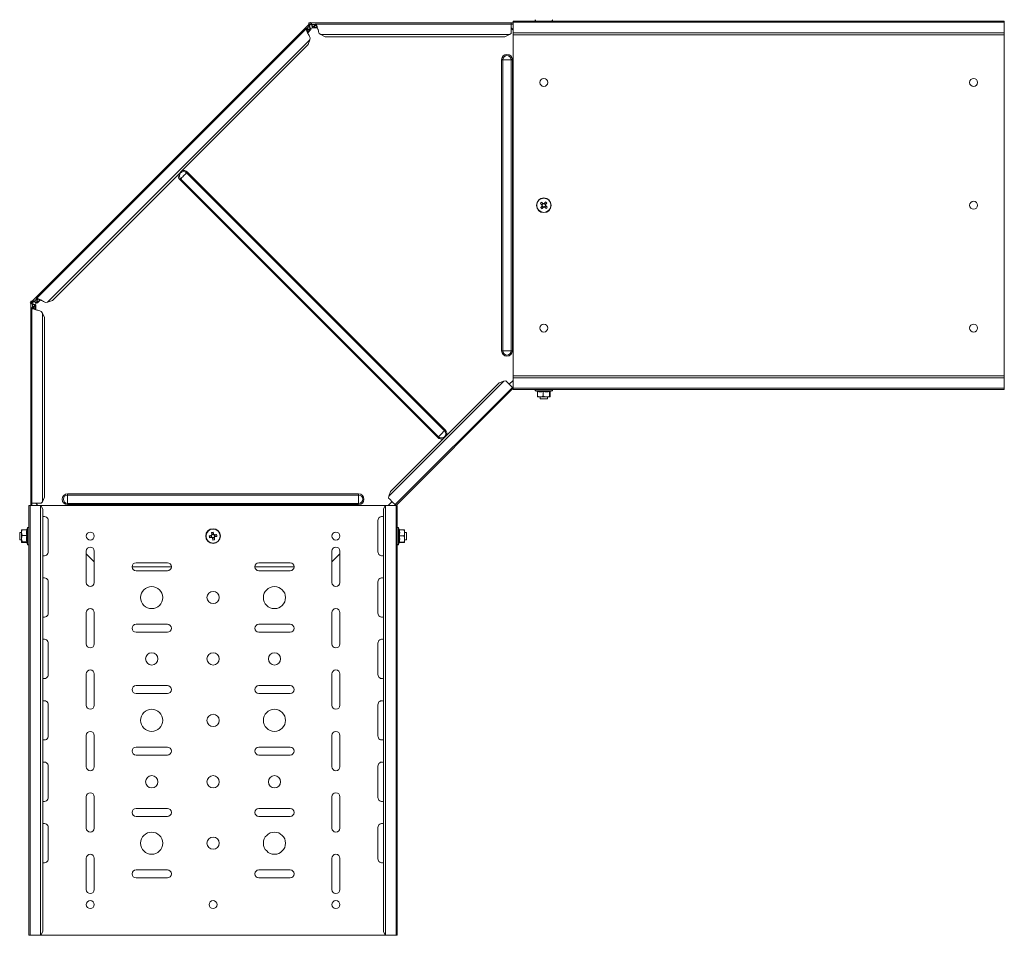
# Model space of a CAD drawing. Header units: millimetres. Extents: x -1726 to 4130, y -1450 to -192.
# Tile 6 of 20: x -433 to 369, y -1434 to -689. Entities that reach past the tile are written whole.
import ezdxf

# ---------------------------------------------------------------- set-up
doc = ezdxf.new("R2010")
doc.units = ezdxf.units.MM

msp = doc.modelspace()

# ---------------------------------------------------------------- linework, layer by layer
at = {"color": 7, "linetype": 'Continuous', "lineweight": 15}
for p, q in [((-198.04, -693.09), (-422.88, -917.93)), ((-199.93, -696.4), (-419.57, -916.04)), ((-199.12, -696.34), (-198.49, -696.96)), ((-199.12, -696.34), (-197.62, -696.63)), ((-198.77, -699.61), (-196.37, -697.22)), ((-198.49, -696.96), (-196.99, -697.26)), ((-198.04, -693.09), (-197.59, -692.64)), ((-198.04, -693.09), (-197.33, -693.8)), ((-197.74, -691.64), (-197.74, -692.64)), ((-196.04, -691.64), (-197.74, -691.64)), ((-196.04, -692.64), (-197.74, -692.64)), ((-197.62, -696.63), (-196.99, -697.26)), ((-197.49, -694.38), (-197.29, -694.58)), ((-197.33, -693.8), (-196.17, -692.64)), ((-196.59, -691.64), (-196.2, -691.25)), ((-196.2, -691.25), (-195.81, -691.64)), ((-196.04, -691.64), (-196.04, -692.64)), ((-33.19, -691.64), (-196.04, -691.64)), ((-195.51, -693.22), (-195.51, -692.94)), ((-194.29, -695.74), (-190.91, -695.74)), ((-193.83, -694.44), (-192.98, -693.17)), ((-193.83, -695.33), (-192.98, -694.06)), ((-193.83, -694.44), (-193.83, -695.33)), ((-192.98, -693.17), (-192.98, -694.06)), ((-33.19, -692.64), (-192.36, -692.64)), ((-33.19, -692.64), (-33.19, -691.64)), ((-33.19, -691.64), (-31.48, -691.64)), ((-33.19, -700.23), (-33.19, -692.64)), ((-33.19, -692.64), (-31.48, -692.64)), ((-33.19, -695.8), (-31.48, -697.51)), ((-31.48, -690.14), (368.52, -690.14)), ((-31.48, -690.14), (-31.48, -691.14)), ((368.52, -691.14), (-31.48, -691.14)), ((-31.48, -691.14), (-31.48, -699.61)), ((368.52, -690.14), (368.52, -691.14)), ((368.52, -691.14), (368.52, -699.61)), ((-198.32, -709.23), (-196.93, -705.38)), ((-196.93, -705.38), (-196.64, -703.84)), ((-189.43, -700.23), (-188.13, -701.11)), ((-188.13, -701.11), (-184.43, -702.86)), ((-38.19, -702.86), (-184.43, -702.86)), ((-38.19, -702.86), (-34.49, -701.11)), ((-34.49, -701.11), (-33.19, -700.23)), ((-31.48, -699.61), (-31.48, -701.36)), ((-31.48, -701.36), (368.52, -701.36)), ((-31.48, -978.93), (-31.48, -701.36)), ((368.52, -699.61), (368.52, -701.36)), ((368.52, -978.93), (368.52, -701.36)), ((-198.32, -709.23), (-406.74, -917.65)), ((-7.29, -838.57), (-8.19, -839.66)), ((-8.06, -840.95), (-6.96, -841.85)), ((-4.91, -839.34), (-6, -838.44)), ((-5.68, -841.72), (-4.78, -840.62)), ((-424.71, -919.77), (-424.33, -919.38)), ((-424.71, -919.77), (-424.33, -920.16)), ((-424.33, -918.23), (-424.33, -919.93)), ((-424.33, -918.23), (-423.33, -918.23)), ((-424.33, -919.93), (-424.33, -1082.77)), ((-424.33, -919.93), (-423.33, -919.93)), ((-423.33, -918.38), (-422.88, -917.93)), ((-423.33, -918.23), (-423.33, -919.93)), ((-423.33, -919.8), (-422.17, -918.64)), ((-423.03, -920.46), (-422.75, -920.46)), ((-422.17, -918.64), (-422.88, -917.93)), ((-421.39, -918.67), (-421.59, -918.48)), ((-420.23, -925.06), (-420.23, -921.68)), ((-419.63, -916.85), (-419.01, -917.48)), ((-419.34, -918.35), (-419.63, -916.85)), ((-419.34, -918.35), (-418.71, -918.98)), ((-418.71, -918.98), (-419.01, -917.48)), ((-418.75, -919.59), (-416.35, -917.2)), ((-414.94, -917.84), (-414.93, -917.85)), ((-412.13, -919.33), (-410.59, -919.04)), ((-410.59, -919.04), (-406.74, -917.65)), ((-423.33, -923.61), (-423.33, -1082.77)), ((-422.8, -922.99), (-421.53, -922.14)), ((-422.8, -922.99), (-421.91, -922.99)), ((-421.91, -922.99), (-420.64, -922.14)), ((-421.53, -922.14), (-420.64, -922.14)), ((-414.85, -927.84), (-415.74, -926.54)), ((-413.11, -931.54), (-414.85, -927.84)), ((-413.11, -931.54), (-413.11, -1077.77)), ((-42.89, -984.69), (-131.28, -1073.08)), ((-39.04, -983.31), (-42.89, -984.69)), ((-37.5, -983.01), (-39.04, -983.31)), ((-32.13, -988.38), (-37.5, -983.01)), ((-31.48, -982.78), (-34.61, -985.9)), ((-31.48, -978.93), (368.52, -978.93)), ((-31.48, -978.93), (-31.48, -980.67)), ((-31.48, -980.67), (-31.48, -989.14)), ((368.52, -978.93), (368.52, -980.67)), ((368.52, -980.67), (368.52, -989.14)), ((-127.59, -1083.84), (-32.13, -988.38)), ((-31.48, -989.14), (-126.83, -1084.48)), ((-31.48, -989.03), (-32.13, -988.38)), ((-31.48, -989.14), (368.52, -989.14)), ((-31.48, -989.14), (-31.48, -990.14)), ((-31.48, -990.14), (368.52, -990.14)), ((-13.21, -991.24), (-11.75, -991.78)), ((-11.71, -991.86), (-11.71, -995.54)), ((-6.98, -991.86), (-6.98, -995.54)), ((-1.75, -991.86), (-1.75, -995.54)), ((-1.25, -991.86), (-1.25, -995.54)), ((-1.22, -991.78), (0.24, -991.24)), ((368.52, -989.14), (368.52, -990.14)), ((-9.35, -996.14), (-11.48, -996.14)), ((-9.48, -996.14), (-9.48, -997.64)), ((-9.48, -997.64), (-3.48, -997.64)), ((-9.35, -996.14), (-4.37, -996.14)), ((-4.37, -996.14), (-1.5, -996.14)), ((-3.48, -997.64), (-3.48, -996.14)), ((-131.28, -1073.08), (-132.66, -1076.93)), ((-415.74, -1082.77), (-414.85, -1081.47)), ((-414.85, -1081.47), (-413.11, -1077.77)), ((-130.07, -1081.36), (-133.19, -1084.48)), ((-132.66, -1076.93), (-132.96, -1078.47)), ((-425.83, -1084.48), (-425.83, -1434.48)), ((-424.83, -1084.48), (-425.83, -1084.48)), ((-424.83, -1084.48), (-424.83, -1434.48)), ((-416.35, -1084.48), (-424.83, -1084.48)), ((-424.33, -1082.77), (-423.33, -1082.77)), ((-424.33, -1084.48), (-424.33, -1082.77)), ((-423.33, -1082.77), (-415.74, -1082.77)), ((-423.33, -1084.48), (-423.33, -1082.77)), ((-418.46, -1084.48), (-420.17, -1082.77)), ((-416.03, -1084.48), (-416.35, -1084.48)), ((-414.61, -1087.48), (-416.03, -1084.48)), ((-416.03, -1084.48), (-135.63, -1084.48)), ((-414.61, -1087.48), (-414.61, -1431.48)), ((-135.63, -1084.48), (-137.04, -1087.48)), ((-137.04, -1087.48), (-137.04, -1431.48)), ((-135.3, -1084.48), (-135.63, -1084.48)), ((-126.83, -1084.48), (-135.3, -1084.48)), ((-126.83, -1434.48), (-126.83, -1084.48)), ((-125.83, -1084.48), (-126.83, -1084.48)), ((-125.83, -1084.48), (-125.83, -1434.48)), ((-410.08, -1122.23), (-410.08, -1096.73)), ((-141.58, -1096.73), (-141.58, -1122.23)), ((-431.83, -1106.48), (-433.33, -1106.48)), ((-433.33, -1106.48), (-433.33, -1112.48)), ((-431.83, -1106.62), (-431.83, -1104.49)), ((-427.54, -1104.26), (-431.23, -1104.26)), ((-426.93, -1102.76), (-427.46, -1104.22)), ((-124.19, -1104.22), (-124.73, -1102.76)), ((-124.11, -1104.36), (-120.43, -1104.36)), ((-120.43, -1104.36), (-119.83, -1104.48)), ((-119.83, -1106.79), (-119.83, -1104.48)), ((-118.33, -1106.48), (-119.83, -1106.48)), ((-118.33, -1112.01), (-118.33, -1106.48)), ((-433.33, -1112.48), (-431.83, -1112.48)), ((-431.83, -1106.62), (-431.83, -1111.6)), ((-431.83, -1111.6), (-431.83, -1114.47)), ((-427.54, -1108.99), (-431.23, -1108.99)), ((-427.54, -1114.22), (-431.23, -1114.22)), ((-277.55, -1109.09), (-277.29, -1110.49)), ((-275.43, -1107.76), (-276.83, -1108.02)), ((-276.22, -1111.21), (-274.82, -1110.95)), ((-274.1, -1109.88), (-274.36, -1108.48)), ((-124.11, -1109.22), (-120.43, -1109.22)), ((-124.11, -1114.35), (-120.43, -1114.35)), ((-119.83, -1106.79), (-119.83, -1111.78)), ((-119.83, -1114.48), (-119.83, -1111.78)), ((-119.83, -1112.48), (-118.33, -1112.48)), ((-118.33, -1112.48), (-118.33, -1112.01)), ((-427.54, -1114.71), (-431.23, -1114.71)), ((-427.46, -1114.75), (-426.93, -1116.21)), ((-379.08, -1121.73), (-379.08, -1147.23)), ((-372.58, -1147.23), (-372.58, -1121.73)), ((-179.08, -1121.73), (-179.08, -1147.23)), ((-172.58, -1147.23), (-172.58, -1121.73)), ((-124.73, -1116.21), (-124.19, -1114.75)), ((-124.11, -1114.61), (-120.43, -1114.61)), ((-372.58, -1130.37), (-379.08, -1123.87)), ((-172.58, -1123.87), (-179.08, -1130.37)), ((-341.83, -1134.48), (-309.83, -1134.48)), ((-313.08, -1131.23), (-338.58, -1131.23)), ((-338.58, -1137.73), (-313.08, -1137.73)), ((-241.83, -1134.48), (-209.83, -1134.48)), ((-213.08, -1131.23), (-238.58, -1131.23)), ((-238.58, -1137.73), (-213.08, -1137.73)), ((-410.08, -1172.23), (-410.08, -1146.73)), ((-141.58, -1146.73), (-141.58, -1172.23)), ((-379.08, -1171.73), (-379.08, -1197.23)), ((-372.58, -1197.23), (-372.58, -1171.73)), ((-179.08, -1171.73), (-179.08, -1197.23)), ((-172.58, -1197.23), (-172.58, -1171.73)), ((-313.08, -1181.23), (-338.58, -1181.23)), ((-213.08, -1181.23), (-238.58, -1181.23)), ((-338.58, -1187.73), (-313.08, -1187.73)), ((-238.58, -1187.73), (-213.08, -1187.73)), ((-410.08, -1222.23), (-410.08, -1196.73)), ((-141.58, -1196.73), (-141.58, -1222.23)), ((-379.08, -1221.73), (-379.08, -1247.23)), ((-372.58, -1247.23), (-372.58, -1221.73)), ((-179.08, -1221.73), (-179.08, -1247.23)), ((-172.58, -1247.23), (-172.58, -1221.73)), ((-313.08, -1231.23), (-338.58, -1231.23)), ((-213.08, -1231.23), (-238.58, -1231.23)), ((-338.58, -1237.73), (-313.08, -1237.73)), ((-238.58, -1237.73), (-213.08, -1237.73)), ((-410.08, -1272.23), (-410.08, -1246.73)), ((-141.58, -1246.73), (-141.58, -1272.23)), ((-379.08, -1271.73), (-379.08, -1297.23)), ((-372.58, -1297.23), (-372.58, -1271.73)), ((-179.08, -1271.73), (-179.08, -1297.23)), ((-172.58, -1297.23), (-172.58, -1271.73)), ((-313.08, -1281.23), (-338.58, -1281.23)), ((-213.08, -1281.23), (-238.58, -1281.23)), ((-338.58, -1287.73), (-313.08, -1287.73)), ((-238.58, -1287.73), (-213.08, -1287.73)), ((-410.08, -1322.23), (-410.08, -1296.73)), ((-141.58, -1296.73), (-141.58, -1322.23)), ((-379.08, -1321.73), (-379.08, -1347.23)), ((-372.58, -1347.23), (-372.58, -1321.73)), ((-179.08, -1321.73), (-179.08, -1347.23)), ((-172.58, -1347.23), (-172.58, -1321.73)), ((-313.08, -1331.23), (-338.58, -1331.23)), ((-338.58, -1337.73), (-313.08, -1337.73)), ((-213.08, -1331.23), (-238.58, -1331.23)), ((-238.58, -1337.73), (-213.08, -1337.73)), ((-410.08, -1372.23), (-410.08, -1346.73)), ((-141.58, -1346.73), (-141.58, -1372.23)), ((-379.08, -1371.73), (-379.08, -1397.23)), ((-372.58, -1397.23), (-372.58, -1371.73)), ((-179.08, -1371.73), (-179.08, -1397.23)), ((-172.58, -1397.23), (-172.58, -1371.73)), ((-313.08, -1381.23), (-338.58, -1381.23)), ((-213.08, -1381.23), (-238.58, -1381.23)), ((-338.58, -1387.73), (-313.08, -1387.73)), ((-238.58, -1387.73), (-213.08, -1387.73)), ((-424.83, -1434.48), (-425.83, -1434.48)), ((-416.35, -1434.48), (-424.83, -1434.48)), ((-416.03, -1434.48), (-416.35, -1434.48)), ((-416.03, -1434.48), (-414.61, -1431.48)), ((-416.03, -1434.48), (-135.63, -1434.48)), ((-137.04, -1431.48), (-135.63, -1434.48)), ((-135.3, -1434.48), (-135.63, -1434.48)), ((-126.83, -1434.48), (-135.3, -1434.48)), ((-125.83, -1434.48), (-126.83, -1434.48))]:
    msp.add_line(p, q, dxfattribs=at)
at = {"color": 7, "linetype": 'Continuous', "lineweight": 0}
for p, q in [((-197.49, -694.38), (-199.43, -696.32)), ((-198.49, -696.96), (-199.34, -697.81)), ((-196.99, -697.26), (-198.94, -699.2)), ((-192.76, -692.94), (-195.51, -692.94)), ((-191.08, -695.33), (-193.83, -695.33)), ((-191.77, -694.06), (-192.98, -694.06)), ((-196.93, -705.38), (-410.59, -919.04)), ((-34.49, -701.11), (-188.13, -701.11)), ((-31.48, -699.61), (368.52, -699.61)), ((-40.85, -721.64), (-40.85, -958.64)), ((-39.92, -721.64), (-40.85, -721.64)), ((-33.05, -721.64), (-39.92, -721.64)), ((-39.92, -721.64), (-39.92, -958.64)), ((-33.05, -721.64), (-33.05, -958.64)), ((-32.12, -721.64), (-33.05, -721.64)), ((-32.12, -721.64), (-32.12, -958.64)), ((-297.38, -813.73), (-87.37, -1023.74)), ((-296.72, -813.07), (-86.71, -1023.08)), ((-302.9, -819.25), (-92.89, -1029.26)), ((-302.24, -818.59), (-92.23, -1028.6)), ((-423.03, -920.46), (-423.03, -923.2)), ((-419.65, -916.54), (-421.59, -918.48)), ((-418.16, -916.62), (-419.01, -917.48)), ((-416.76, -917.03), (-418.71, -918.98)), ((-421.91, -922.99), (-421.91, -924.2)), ((-420.64, -922.14), (-420.64, -924.89)), ((-414.85, -927.84), (-414.85, -1081.47)), ((-39.92, -958.64), (-40.85, -958.64)), ((-33.05, -958.64), (-39.92, -958.64)), ((-32.12, -958.64), (-33.05, -958.64)), ((-39.04, -983.31), (-132.66, -1076.93)), ((-31.48, -980.67), (368.52, -980.67)), ((-10.34, -991.24), (-13.21, -991.24)), ((0.24, -991.24), (-10.34, -991.24)), ((-394.33, -1076.05), (-394.33, -1075.12)), ((-394.33, -1075.12), (-157.33, -1075.12)), ((-394.33, -1082.92), (-394.33, -1076.05)), ((-394.33, -1076.05), (-157.33, -1076.05)), ((-157.33, -1076.05), (-157.33, -1075.12)), ((-157.33, -1082.92), (-157.33, -1076.05)), ((-416.35, -1084.48), (-416.35, -1434.48)), ((-394.33, -1082.92), (-157.33, -1082.92)), ((-394.33, -1083.85), (-394.33, -1082.92)), ((-394.33, -1083.85), (-157.33, -1083.85)), ((-157.33, -1083.85), (-157.33, -1082.92)), ((-135.3, -1084.48), (-135.3, -1434.48)), ((-426.93, -1105.63), (-426.93, -1102.76)), ((-426.93, -1116.21), (-426.93, -1105.63)), ((-124.73, -1102.76), (-124.73, -1105.86)), ((-124.73, -1105.86), (-124.73, -1116.21))]:
    msp.add_line(p, q, dxfattribs=at)
at = {"color": 7, "linetype": 'Continuous', "lineweight": 0, "flags": 128}
for points in [[(-302.24, -818.59), (-301.85, -818.2), (-301.28, -817.63), (-300.58, -816.93), (-299.81, -816.16), (-299.04, -815.39), (-298.34, -814.68), (-297.77, -814.12), (-297.38, -813.73)], [(-297.38, -813.73), (-297.34, -813.68), (-297.28, -813.63), (-297.21, -813.55), (-297.12, -813.47), (-297.03, -813.38), (-296.93, -813.28), (-296.83, -813.18), (-296.72, -813.07)], [(-302.9, -819.25), (-302.79, -819.14), (-302.69, -819.04), (-302.59, -818.94), (-302.5, -818.85), (-302.42, -818.76), (-302.34, -818.69), (-302.28, -818.63), (-302.24, -818.59)], [(-92.23, -1028.6), (-91.84, -1028.21), (-91.27, -1027.64), (-90.57, -1026.94), (-89.8, -1026.17), (-89.03, -1025.4), (-88.33, -1024.7), (-87.76, -1024.13), (-87.37, -1023.74)], [(-87.37, -1023.74), (-87.33, -1023.7), (-87.27, -1023.64), (-87.2, -1023.56), (-87.11, -1023.48), (-87.02, -1023.39), (-86.92, -1023.29), (-86.82, -1023.19), (-86.71, -1023.08)], [(-92.89, -1029.26), (-92.78, -1029.15), (-92.68, -1029.05), (-92.58, -1028.95), (-92.49, -1028.86), (-92.41, -1028.77), (-92.33, -1028.7), (-92.27, -1028.64), (-92.23, -1028.6)]]:
    msp.add_lwpolyline(points, dxfattribs=at)
at = {"color": 7, "linetype": 'Continuous', "lineweight": 15, "flags": 128}
for points in [[(-9.33, -838.73), (-9.16, -838.87), (-8.99, -839.01), (-8.82, -839.15), (-8.65, -839.28), (-8.48, -839.42), (-8.31, -839.56), (-8.14, -839.7), (-7.97, -839.85)], [(-7.88, -840.73), (-8.02, -840.9), (-8.16, -841.07), (-8.3, -841.24), (-8.44, -841.41), (-8.58, -841.58), (-8.72, -841.75), (-8.86, -841.92), (-8.99, -842.09)], [(-7.07, -838.75), (-7.24, -838.61), (-7.41, -838.47), (-7.58, -838.32), (-7.76, -838.19), (-7.92, -838.05), (-8.09, -837.91), (-8.26, -837.77), (-8.43, -837.64)], [(-7.89, -842.99), (-7.76, -842.82), (-7.62, -842.65), (-7.48, -842.48), (-7.34, -842.31), (-7.2, -842.14), (-7.06, -841.97), (-6.92, -841.8), (-6.78, -841.63)], [(-5.07, -837.3), (-5.21, -837.47), (-5.35, -837.64), (-5.49, -837.8), (-5.62, -837.97), (-5.76, -838.14), (-5.9, -838.31), (-6.04, -838.49), (-6.19, -838.66)], [(-5.9, -841.54), (-5.73, -841.68), (-5.56, -841.82), (-5.38, -841.96), (-5.21, -842.1), (-5.04, -842.24), (-4.88, -842.38), (-4.71, -842.52), (-4.54, -842.65)], [(-5.09, -839.56), (-4.95, -839.39), (-4.81, -839.21), (-4.67, -839.04), (-4.53, -838.87), (-4.39, -838.7), (-4.25, -838.54), (-4.11, -838.37), (-3.98, -838.2)], [(-3.64, -841.55), (-3.81, -841.42), (-3.98, -841.28), (-4.14, -841.14), (-4.31, -841), (-4.48, -840.86), (-4.66, -840.72), (-4.83, -840.58), (-5, -840.44)], [(-132.96, -1078.47), (-132.23, -1079.2), (-131.38, -1080.04), (-130.49, -1080.94), (-129.62, -1081.81), (-128.84, -1082.59), (-128.22, -1083.21), (-127.79, -1083.64), (-127.6, -1083.83), (-127.59, -1083.84)], [(-127.59, -1083.84), (-127.43, -1083.99), (-127.28, -1084.15), (-127.14, -1084.29), (-127.03, -1084.4), (-126.95, -1084.48), (-126.94, -1084.48)], [(-275.38, -1108.04), (-275.42, -1107.82), (-275.46, -1107.6), (-275.51, -1107.38), (-275.55, -1107.17), (-275.59, -1106.95), (-275.63, -1106.74), (-275.67, -1106.53), (-275.71, -1106.31)], [(-277.27, -1109.04), (-277.49, -1109.08), (-277.71, -1109.12), (-277.93, -1109.17), (-278.14, -1109.21), (-278.36, -1109.25), (-278.57, -1109.29), (-278.79, -1109.33), (-279, -1109.37)], [(-278.73, -1110.76), (-278.52, -1110.72), (-278.3, -1110.68), (-278.09, -1110.64), (-277.88, -1110.6), (-277.66, -1110.56), (-277.44, -1110.52), (-277.22, -1110.48), (-277.01, -1110.43)], [(-277.11, -1106.58), (-277.06, -1106.79), (-277.02, -1107.01), (-276.98, -1107.22), (-276.94, -1107.43), (-276.9, -1107.65), (-276.86, -1107.87), (-276.82, -1108.09), (-276.77, -1108.31)], [(-276.27, -1110.93), (-276.23, -1111.15), (-276.19, -1111.37), (-276.15, -1111.59), (-276.1, -1111.8), (-276.06, -1112.02), (-276.02, -1112.23), (-275.98, -1112.44), (-275.94, -1112.66)], [(-274.55, -1112.39), (-274.59, -1112.18), (-274.63, -1111.96), (-274.67, -1111.75), (-274.71, -1111.54), (-274.75, -1111.32), (-274.79, -1111.1), (-274.83, -1110.88), (-274.88, -1110.66)], [(-272.92, -1108.2), (-273.13, -1108.25), (-273.35, -1108.29), (-273.56, -1108.33), (-273.77, -1108.37), (-273.99, -1108.41), (-274.21, -1108.45), (-274.43, -1108.49), (-274.65, -1108.54)], [(-274.38, -1109.93), (-274.16, -1109.89), (-273.94, -1109.85), (-273.72, -1109.8), (-273.51, -1109.76), (-273.29, -1109.72), (-273.08, -1109.68), (-272.87, -1109.64), (-272.65, -1109.6)]]:
    msp.add_lwpolyline(points, dxfattribs=at)
at = {"color": 7, "linetype": 'Continuous', "lineweight": 15}
for centre, radius in [((-6.48, -740.14), 3.25), ((343.52, -740.14), 3.25), ((-6.48, -840.14), 6), ((343.52, -840.14), 3.25), ((-6.48, -940.14), 3.25), ((343.52, -940.14), 3.25), ((-375.83, -1109.48), 3.25), ((-275.83, -1109.48), 6), ((-175.83, -1109.48), 3.25), ((-325.83, -1159.48), 9), ((-275.83, -1159.48), 5), ((-225.83, -1159.48), 9), ((-325.83, -1209.48), 5), ((-275.83, -1209.48), 5), ((-225.83, -1209.48), 5), ((-325.83, -1259.48), 9), ((-225.83, -1259.48), 9), ((-275.83, -1259.48), 5), ((-325.83, -1309.48), 5), ((-275.83, -1309.48), 5), ((-225.83, -1309.48), 5), ((-325.83, -1359.48), 9), ((-275.83, -1359.48), 5), ((-225.83, -1359.48), 9), ((-375.83, -1409.48), 3.25), ((-275.83, -1409.48), 3.25), ((-175.83, -1409.48), 3.25)]:
    msp.add_circle(centre, radius, dxfattribs=at)
at = {"color": 7, "linetype": 'Continuous', "lineweight": 0}
for centre in [(-6.48, -840.14), (-275.83, -1109.48)]:
    msp.add_circle(centre, 5.77, dxfattribs=at)
at = {"color": 7, "linetype": 'Continuous', "lineweight": 15}
for centre, radius, start, end in [((-13.02, -689.58), 0.567, 110, 270), ((0.05, -689.58), 0.567, 270, 70), ((-195.72, -693.41), 2.5, 245.97958, 298.0633), ((8.26, -852.22), 22.16, 138.84847, 142.52068), ((-6.48, -840.14), 1.51, 168.64419, 202.72638), ((-6.48, -840.14), 1.28, 107.01101, 174.35957), ((-6.48, -840.14), 1.28, 174.35957, 197.01101), ((-6.48, -840.14), 1.28, 197.01101, 264.35957), ((-6.48, -840.14), 1.51, 78.64419, 112.72638), ((-6.48, -840.14), 1.28, 84.35957, 107.01101), ((-6.48, -840.14), 1.51, 258.64419, 292.72638), ((-6.48, -840.14), 1.28, 264.35957, 287.01101), ((-6.48, -840.14), 1.28, 17.01101, 84.35957), ((-6.48, -840.14), 1.28, 287.01101, 354.35957), ((-6.48, -840.14), 1.28, 354.35957, 17.01101), ((-6.48, -840.14), 1.51, 348.64419, 22.72638), ((-18.56, -854.89), 22.17, 48.85007, 52.52078), ((-21.22, -828.08), 22.14, 318.84815, 322.52287), ((5.57, -825.43), 22.13, 228.84594, 232.52338), ((-422.56, -920.25), 2.5, 331.64892, 23.30903), ((-30.37, -990.14), 2.5, 116.57513, 135), ((-13.02, -990.71), 0.567, 90, 250), ((0.05, -990.71), 0.567, 290, 90), ((-125.83, -1085.6), 2.5, 135, 153.42487), ((-413.33, -1096.73), 3.25, 0, 113.35207), ((-138.33, -1096.73), 3.25, 66.64793, 180), ((-426.39, -1102.95), 0.567, 0, 160), ((-272.24, -1128.17), 22.13, 99.02507, 102.7017), ((-125.26, -1102.95), 0.567, 20, 180), ((-257.15, -1105.9), 22.12, 189.0239, 192.70192), ((-275.83, -1109.48), 1.51, 128.82153, 162.90372), ((-275.83, -1109.48), 1.28, 157.18835, 224.53691), ((-275.83, -1109.48), 1.28, 134.53691, 157.18835), ((-275.83, -1109.48), 1.51, 218.82153, 252.90372), ((-275.83, -1109.48), 1.28, 224.53691, 247.18835), ((-275.83, -1109.48), 1.28, 67.18835, 134.53691), ((-275.83, -1109.48), 1.28, 247.18835, 314.53691), ((-279.41, -1090.8), 22.13, 279.02507, 282.7017), ((-275.83, -1109.48), 1.51, 38.82153, 72.90372), ((-275.83, -1109.48), 1.28, 44.53691, 67.18835), ((-275.83, -1109.48), 1.28, 314.53691, 337.18835), ((-275.83, -1109.48), 1.28, 337.18835, 44.53691), ((-275.83, -1109.48), 1.51, 308.82153, 342.90372), ((-294.52, -1113.07), 22.14, 9.02494, 12.70088), ((-426.39, -1116.02), 0.567, 200, 0), ((-413.33, -1122.23), 3.25, 246.64793, 0), ((-375.83, -1121.73), 3.25, 0, 180), ((-175.83, -1121.73), 3.25, 0, 180), ((-138.33, -1122.23), 3.25, 180, 293.35207), ((-125.26, -1116.02), 0.567, 180, 340), ((-338.58, -1134.48), 3.25, 90, 270), ((-313.08, -1134.48), 3.25, 270, 90), ((-238.58, -1134.48), 3.25, 90, 270), ((-213.08, -1134.48), 3.25, 270, 90), ((-413.33, -1146.73), 3.25, 0, 113.35207), ((-138.33, -1146.73), 3.25, 66.64793, 180), ((-375.83, -1147.23), 3.25, 180, 0), ((-175.83, -1147.23), 3.25, 180, 0), ((-375.83, -1171.73), 3.25, 0, 180), ((-175.83, -1171.73), 3.25, 0, 180), ((-413.33, -1172.23), 3.25, 246.64793, 0), ((-138.33, -1172.23), 3.25, 180, 293.35207), ((-338.58, -1184.48), 3.25, 90, 270), ((-313.08, -1184.48), 3.25, 270, 90), ((-238.58, -1184.48), 3.25, 90, 270), ((-213.08, -1184.48), 3.25, 270, 90), ((-413.33, -1196.73), 3.25, 0, 113.35207), ((-138.33, -1196.73), 3.25, 66.64793, 180), ((-375.83, -1197.23), 3.25, 180, 0), ((-175.83, -1197.23), 3.25, 180, 0), ((-375.83, -1221.73), 3.25, 0, 180), ((-175.83, -1221.73), 3.25, 0, 180), ((-413.33, -1222.23), 3.25, 246.64793, 0), ((-138.33, -1222.23), 3.25, 180, 293.35207), ((-338.58, -1234.48), 3.25, 90, 270), ((-313.08, -1234.48), 3.25, 270, 90), ((-238.58, -1234.48), 3.25, 90, 270), ((-213.08, -1234.48), 3.25, 270, 90), ((-413.33, -1246.73), 3.25, 0, 113.35207), ((-375.83, -1247.23), 3.25, 180, 0), ((-175.83, -1247.23), 3.25, 180, 0), ((-138.33, -1246.73), 3.25, 66.64793, 180), ((-413.33, -1272.23), 3.25, 246.64793, 0), ((-375.83, -1271.73), 3.25, 0, 180), ((-175.83, -1271.73), 3.25, 0, 180), ((-138.33, -1272.23), 3.25, 180, 293.35207), ((-338.58, -1284.48), 3.25, 90, 270), ((-313.08, -1284.48), 3.25, 270, 90), ((-238.58, -1284.48), 3.25, 90, 270), ((-213.08, -1284.48), 3.25, 270, 90), ((-413.33, -1296.73), 3.25, 0, 113.35207), ((-375.83, -1297.23), 3.25, 180, 0), ((-175.83, -1297.23), 3.25, 180, 0), ((-138.33, -1296.73), 3.25, 66.64793, 180), ((-413.33, -1322.23), 3.25, 246.64793, 0), ((-375.83, -1321.73), 3.25, 0, 180), ((-175.83, -1321.73), 3.25, 0, 180), ((-138.33, -1322.23), 3.25, 180, 293.35207), ((-338.58, -1334.48), 3.25, 90, 270), ((-313.08, -1334.48), 3.25, 270, 90), ((-238.58, -1334.48), 3.25, 90, 270), ((-213.08, -1334.48), 3.25, 270, 90), ((-413.33, -1346.73), 3.25, 0, 113.35207), ((-138.33, -1346.73), 3.25, 66.64793, 180), ((-375.83, -1347.23), 3.25, 180, 0), ((-175.83, -1347.23), 3.25, 180, 0), ((-375.83, -1371.73), 3.25, 0, 180), ((-175.83, -1371.73), 3.25, 0, 180), ((-413.33, -1372.23), 3.25, 246.64793, 0), ((-138.33, -1372.23), 3.25, 180, 293.35207), ((-338.58, -1384.48), 3.25, 90, 270), ((-313.08, -1384.48), 3.25, 270, 90), ((-238.58, -1384.48), 3.25, 90, 270), ((-213.08, -1384.48), 3.25, 270, 90), ((-375.83, -1397.23), 3.25, 180, 0), ((-175.83, -1397.23), 3.25, 180, 0)]:
    msp.add_arc(centre, radius, start, end, dxfattribs=at)
at = {"color": 7, "linetype": 'Continuous', "lineweight": 0}
for centre, radius, start, end in [((-36.48, -721.64), 4.37, 0, 180), ((-36.48, -721.64), 3.43, 0, 180), ((-299.81, -816.16), 4.37, 163.38551, 225), ((-299.81, -816.16), 3.43, 45, 225), ((-299.81, -816.16), 4.37, 45, 106.61449), ((-36.48, -958.64), 4.37, 180, 360), ((-36.48, -958.64), 3.43, 180, 360), ((-89.8, -1026.17), 3.43, 225, 45), ((-89.8, -1026.17), 4.37, 343.38551, 45), ((-89.8, -1026.17), 4.37, 225, 286.61449), ((-394.33, -1079.48), 4.37, 90, 270), ((-394.33, -1079.48), 3.43, 90, 270), ((-157.33, -1079.48), 4.37, 270, 90), ((-157.33, -1079.48), 3.43, 270, 90)]:
    msp.add_arc(centre, radius, start, end, dxfattribs=at)
at = {"color": 7, "linetype": 'Continuous', "lineweight": 15}
for points, knots in [([(-196.64, -703.84), (-196.83, -703.44), (-197.22, -702.63), (-198.03, -701.19), (-198.84, -699.75), (-199.54, -698.43), (-199.99, -697.34), (-200.11, -696.6), (-199.86, -696.23), (-199.36, -696.3), (-199.12, -696.34)], [0, 0, 0, 0, 0.1250002, 0.2500002, 0.375, 0.5000004, 0.6250002, 0.75, 0.875, 1, 1, 1, 1]), ([(-198.14, -700.99), (-198.3, -700.65), (-198.65, -699.92), (-199.1, -698.87), (-199.38, -697.95), (-199.4, -697.31), (-199.14, -696.94), (-198.71, -696.96), (-198.49, -696.96)], [0, 0, 0, 0, 0.1464708, 0.3171768, 0.4878826, 0.6585885, 0.8292942, 1, 1, 1, 1]), ([(-197.49, -694.38), (-197.59, -694.22), (-197.78, -693.91), (-197.98, -693.52), (-198.09, -693.22), (-198.05, -693.14), (-198.04, -693.09)], [0, 0, 0, 0, 0.249998, 0.499999, 0.749999, 1, 1, 1, 1]), ([(-197.62, -696.63), (-197.51, -696.64), (-197.31, -696.65), (-197.1, -696.56), (-196.98, -696.38), (-196.94, -696.12), (-196.98, -695.78), (-197.1, -695.37), (-197.27, -694.9), (-197.42, -694.55), (-197.49, -694.38)], [0, 0, 0, 0, 0.124999, 0.249999, 0.374999, 0.499999, 0.625, 0.749999, 0.874999, 1, 1, 1, 1]), ([(-197.29, -694.58), (-197.32, -694.49), (-197.37, -694.32), (-197.41, -694.09), (-197.41, -693.91), (-197.35, -693.84), (-197.33, -693.8)], [0, 0, 0, 0, 0.25, 0.499998, 0.749999, 1, 1, 1, 1]), ([(-196.39, -692.86), (-196.69, -693.15), (-197.05, -693.49), (-197.3, -693.83), (-197.34, -693.89)], [0, 0, 0, 0, 0.836447, 1, 1, 1, 1]), ([(-196.99, -697.26), (-196.87, -697.28), (-196.62, -697.34), (-196.39, -697.27), (-196.27, -697.09), (-196.28, -696.78), (-196.4, -696.36), (-196.63, -695.84), (-196.93, -695.25), (-197.17, -694.8), (-197.29, -694.58)], [0, 0, 0, 0, 0.125, 0.25, 0.375, 0.5, 0.625, 0.75, 0.875, 1, 1, 1, 1]), ([(-196.04, -691.64), (-195.99, -691.66), (-195.91, -691.7), (-195.77, -691.98), (-195.64, -692.4), (-195.55, -692.76), (-195.51, -692.94)], [0, 0, 0, 0, 0.250001, 0.5, 0.75, 1, 1, 1, 1]), ([(-196.04, -692.64), (-195.99, -692.65), (-195.91, -692.67), (-195.77, -692.79), (-195.64, -692.98), (-195.55, -693.14), (-195.51, -693.22)], [0, 0, 0, 0, 0.250003, 0.500001, 0.749996, 1, 1, 1, 1]), ([(-195.51, -692.94), (-195.44, -693.11), (-195.3, -693.46), (-195.09, -693.92), (-194.88, -694.29), (-194.67, -694.56), (-194.46, -694.72), (-194.25, -694.75), (-194.04, -694.67), (-193.9, -694.52), (-193.83, -694.44)], [0, 0, 0, 0, 0.125, 0.25, 0.374999, 0.499999, 0.624999, 0.749999, 0.874999, 1, 1, 1, 1]), ([(-195.51, -693.22), (-195.44, -693.46), (-195.3, -693.95), (-195.09, -694.59), (-194.88, -695.11), (-194.67, -695.49), (-194.46, -695.71), (-194.25, -695.76), (-194.04, -695.65), (-193.9, -695.43), (-193.83, -695.33)], [0, 0, 0, 0, 0.125, 0.25, 0.375, 0.499999, 0.625, 0.749999, 0.874999, 1, 1, 1, 1]), ([(-192.98, -693.17), (-192.83, -692.97), (-192.53, -692.57), (-192.09, -692.66), (-191.65, -693.27), (-191.2, -694.35), (-190.76, -695.79), (-190.31, -697.38), (-189.87, -698.97), (-189.57, -699.81), (-189.43, -700.23)], [0, 0, 0, 0, 0.125, 0.25, 0.375, 0.5, 0.625, 0.75, 0.875, 1, 1, 1, 1]), ([(-192.98, -694.06), (-192.83, -693.9), (-192.53, -693.59), (-192.09, -693.66), (-191.65, -694.13), (-191.2, -694.98), (-190.78, -696.03), (-190.5, -696.8), (-190.38, -697.15)], [0, 0, 0, 0, 0.170705, 0.341412, 0.512118, 0.682823, 0.85353, 1, 1, 1, 1]), ([(-423.03, -920.46), (-423.21, -920.42), (-423.57, -920.33), (-423.99, -920.2), (-424.27, -920.06), (-424.31, -919.98), (-424.33, -919.93)], [0, 0, 0, 0, 0.25, 0.5, 0.749999, 1, 1, 1, 1]), ([(-422.75, -920.46), (-422.83, -920.42), (-422.99, -920.33), (-423.18, -920.2), (-423.3, -920.06), (-423.32, -919.98), (-423.33, -919.93)], [0, 0, 0, 0, 0.250004, 0.499999, 0.749997, 1, 1, 1, 1]), ([(-422.08, -918.63), (-422.14, -918.67), (-422.48, -918.92), (-422.83, -919.28), (-423.11, -919.58)], [0, 0, 0, 0, 0.178803, 1, 1, 1, 1]), ([(-421.53, -922.14), (-421.45, -922.07), (-421.3, -921.93), (-421.21, -921.72), (-421.25, -921.51), (-421.41, -921.3), (-421.68, -921.09), (-422.05, -920.88), (-422.51, -920.67), (-422.86, -920.53), (-423.03, -920.46)], [0, 0, 0, 0, 0.1249998, 0.2499998, 0.3749999, 0.5, 0.6250002, 0.7499997, 0.8749999, 1, 1, 1, 1]), ([(-422.88, -917.93), (-422.83, -917.91), (-422.74, -917.88), (-422.45, -917.99), (-422.06, -918.19), (-421.75, -918.38), (-421.59, -918.48)], [0, 0, 0, 0, 0.250001, 0.500001, 0.750002, 1, 1, 1, 1]), ([(-420.64, -922.14), (-420.54, -922.07), (-420.32, -921.93), (-420.21, -921.72), (-420.26, -921.51), (-420.48, -921.3), (-420.86, -921.09), (-421.38, -920.88), (-422.02, -920.67), (-422.51, -920.53), (-422.75, -920.46)], [0, 0, 0, 0, 0.125, 0.25, 0.375, 0.5, 0.625, 0.75, 0.875, 1, 1, 1, 1]), ([(-422.17, -918.64), (-422.13, -918.61), (-422.06, -918.56), (-421.88, -918.56), (-421.65, -918.6), (-421.48, -918.65), (-421.39, -918.67)], [0, 0, 0, 0, 0.249999, 0.5, 0.749999, 1, 1, 1, 1]), ([(-421.59, -918.48), (-421.41, -918.55), (-421.07, -918.7), (-420.6, -918.87), (-420.19, -918.99), (-419.85, -919.03), (-419.59, -918.99), (-419.41, -918.87), (-419.32, -918.66), (-419.33, -918.46), (-419.34, -918.35)], [0, 0, 0, 0, 0.1249999, 0.2500001, 0.3749997, 0.4999997, 0.6249997, 0.7499993, 0.8749998, 1, 1, 1, 1]), ([(-421.39, -918.67), (-421.17, -918.8), (-420.72, -919.04), (-420.13, -919.34), (-419.61, -919.57), (-419.19, -919.69), (-418.88, -919.69), (-418.7, -919.58), (-418.63, -919.35), (-418.68, -919.1), (-418.71, -918.98)], [0, 0, 0, 0, 0.125, 0.25, 0.375, 0.5, 0.625, 0.75, 0.875, 1, 1, 1, 1]), ([(-419.63, -916.85), (-419.67, -916.61), (-419.74, -916.11), (-419.37, -915.86), (-418.62, -915.97), (-417.54, -916.43), (-416.21, -917.13), (-414.78, -917.94), (-413.34, -918.75), (-412.53, -919.14), (-412.13, -919.33)], [0, 0, 0, 0, 0.125, 0.25, 0.375, 0.5, 0.625, 0.75, 0.875, 1, 1, 1, 1]), ([(-419.01, -917.48), (-419.01, -917.26), (-419.02, -916.83), (-418.66, -916.57), (-418.02, -916.58), (-417.1, -916.87), (-416.04, -917.33), (-415.29, -917.68), (-414.93, -917.85)], [0, 0, 0, 0, 0.169565, 0.33913, 0.508695, 0.67826, 0.847825, 1, 1, 1, 1]), ([(-415.74, -926.54), (-416.16, -926.4), (-417, -926.1), (-418.59, -925.66), (-420.18, -925.21), (-421.61, -924.77), (-422.7, -924.32), (-423.31, -923.88), (-423.4, -923.44), (-423, -923.14), (-422.8, -922.99)], [0, 0, 0, 0, 0.1250002, 0.2500003, 0.3750001, 0.5000003, 0.625, 0.75, 0.8750001, 1, 1, 1, 1]), ([(-418.82, -925.59), (-419.17, -925.47), (-419.94, -925.19), (-420.99, -924.77), (-421.84, -924.32), (-422.31, -923.88), (-422.38, -923.44), (-422.07, -923.14), (-421.91, -922.99)], [0, 0, 0, 0, 0.14647, 0.317177, 0.487882, 0.658588, 0.829295, 1, 1, 1, 1]), ([(-11.71, -991.86), (-11.72, -991.82), (-11.73, -991.74), (-11.78, -991.63), (-11.87, -991.54), (-11.94, -991.5), (-11.98, -991.48), (-11.98, -991.48)], [0, 0, 0, 0, 0.236171, 0.471435, 0.732471, 0.99213, 1, 1, 1, 1]), ([(-6.98, -991.86), (-6.98, -991.82), (-6.98, -991.74), (-6.99, -991.63), (-7, -991.54), (-7, -991.5), (-7.01, -991.48), (-7.01, -991.48)], [0, 0, 0, 0, 0.236173, 0.471424, 0.732457, 0.992095, 1, 1, 1, 1]), ([(-1.75, -991.86), (-1.75, -991.82), (-1.74, -991.74), (-1.69, -991.63), (-1.61, -991.54), (-1.55, -991.5), (-1.51, -991.48), (-1.51, -991.48)], [0, 0, 0, 0, 0.236169, 0.471424, 0.732427, 0.992091, 1, 1, 1, 1]), ([(-1.26, -991.79), (-1.27, -991.79), (-1.29, -991.79), (-1.24, -991.79), (-1.23, -991.79)], [0, 0, 0, 0, 0.858778, 1, 1, 1, 1]), ([(-9.35, -996.14), (-9.47, -996.14), (-10.25, -996.12), (-11.05, -995.86), (-11.69, -995.56), (-11.71, -995.54)], [0, 0, 0, 0, 0.148482, 0.965571, 1, 1, 1, 1]), ([(-11.47, -996.14), (-11.53, -996.06), (-11.62, -995.96), (-11.7, -995.61), (-11.71, -995.54)], [0, 0, 0, 0, 0.8014632, 1, 1, 1, 1]), ([(-6.98, -995.54), (-7.18, -995.64), (-7.94, -995.98), (-8.75, -996.08), (-9.35, -996.14)], [0, 0, 0, 0, 0.263254, 1, 1, 1, 1]), ([(-6.98, -995.54), (-6.21, -995.82), (-5.35, -996.13), (-4.46, -996.14), (-4.37, -996.14)], [0, 0, 0, 0, 0.8960444, 1, 1, 1, 1]), ([(-4.37, -996.14), (-3.65, -996.06), (-2.75, -995.96), (-1.92, -995.61), (-1.75, -995.54)], [0, 0, 0, 0, 0.801464, 1, 1, 1, 1]), ([(-1.75, -995.54), (-1.68, -995.82), (-1.6, -996.13), (-1.51, -996.14), (-1.5, -996.14)], [0, 0, 0, 0, 0.896037, 1, 1, 1, 1]), ([(-1.5, -996.14), (-1.43, -996.06), (-1.35, -995.96), (-1.27, -995.61), (-1.25, -995.54)], [0, 0, 0, 0, 0.801464, 1, 1, 1, 1]), ([(-431.83, -1106.62), (-431.82, -1106.5), (-431.8, -1105.72), (-431.54, -1104.92), (-431.24, -1104.28), (-431.23, -1104.26)], [0, 0, 0, 0, 0.148489, 0.965565, 1, 1, 1, 1]), ([(-431.83, -1104.5), (-431.74, -1104.44), (-431.64, -1104.35), (-431.29, -1104.27), (-431.23, -1104.26)], [0, 0, 0, 0, 0.801461, 1, 1, 1, 1]), ([(-427.54, -1104.26), (-427.5, -1104.25), (-427.42, -1104.24), (-427.31, -1104.19), (-427.22, -1104.1), (-427.18, -1104.03), (-427.17, -1103.99), (-427.17, -1103.99)], [0, 0, 0, 0, 0.236181, 0.471408, 0.732477, 0.992074, 1, 1, 1, 1]), ([(-124.11, -1104.36), (-124.15, -1104.35), (-124.23, -1104.35), (-124.34, -1104.29), (-124.43, -1104.21), (-124.47, -1104.14), (-124.48, -1104.1), (-124.48, -1104.1)], [0, 0, 0, 0, 0.236185, 0.471389, 0.732465, 0.992068, 1, 1, 1, 1]), ([(-120.43, -1104.36), (-120.33, -1104.56), (-119.99, -1105.34), (-119.89, -1106.18), (-119.83, -1106.79)], [0, 0, 0, 0, 0.263259, 1, 1, 1, 1]), ([(-431.23, -1108.99), (-431.32, -1108.79), (-431.66, -1108.03), (-431.76, -1107.22), (-431.83, -1106.62)], [0, 0, 0, 0, 0.263255, 1, 1, 1, 1]), ([(-431.23, -1108.99), (-431.5, -1109.76), (-431.81, -1110.62), (-431.82, -1111.51), (-431.83, -1111.6)], [0, 0, 0, 0, 0.8960356, 1, 1, 1, 1]), ([(-431.83, -1111.6), (-431.74, -1112.32), (-431.64, -1113.22), (-431.29, -1114.05), (-431.23, -1114.22)], [0, 0, 0, 0, 0.8014608, 1, 1, 1, 1]), ([(-431.23, -1114.22), (-431.5, -1114.29), (-431.81, -1114.37), (-431.82, -1114.46), (-431.83, -1114.47)], [0, 0, 0, 0, 0.896037, 1, 1, 1, 1]), ([(-431.83, -1114.47), (-431.74, -1114.53), (-431.64, -1114.62), (-431.29, -1114.7), (-431.23, -1114.71)], [0, 0, 0, 0, 0.801462, 1, 1, 1, 1]), ([(-427.54, -1108.99), (-427.5, -1108.99), (-427.42, -1108.99), (-427.31, -1108.98), (-427.22, -1108.97), (-427.18, -1108.97), (-427.17, -1108.96), (-427.17, -1108.96)], [0, 0, 0, 0, 0.236184, 0.471398, 0.732465, 0.992085, 1, 1, 1, 1]), ([(-427.54, -1114.22), (-427.5, -1114.22), (-427.42, -1114.23), (-427.31, -1114.28), (-427.22, -1114.36), (-427.18, -1114.42), (-427.17, -1114.46), (-427.17, -1114.46)], [0, 0, 0, 0, 0.236181, 0.471402, 0.732476, 0.992085, 1, 1, 1, 1]), ([(-124.11, -1109.22), (-124.15, -1109.22), (-124.23, -1109.22), (-124.34, -1109.22), (-124.43, -1109.21), (-124.47, -1109.21), (-124.48, -1109.21), (-124.48, -1109.21)], [0, 0, 0, 0, 0.236183, 0.471389, 0.732472, 0.992092, 1, 1, 1, 1]), ([(-124.48, -1114.59), (-124.48, -1114.59), (-124.47, -1114.56), (-124.43, -1114.49), (-124.34, -1114.41), (-124.23, -1114.36), (-124.15, -1114.35), (-124.11, -1114.35)], [0, 0, 0, 0, 0.007921, 0.267521, 0.528602, 0.763809, 1, 1, 1, 1]), ([(-119.83, -1106.79), (-119.83, -1106.91), (-119.85, -1107.71), (-120.11, -1108.53), (-120.41, -1109.19), (-120.43, -1109.22)], [0, 0, 0, 0, 0.148488, 0.965569, 1, 1, 1, 1]), ([(-119.83, -1111.78), (-119.91, -1111.08), (-120.01, -1110.2), (-120.36, -1109.38), (-120.43, -1109.22)], [0, 0, 0, 0, 0.801466, 1, 1, 1, 1]), ([(-120.43, -1114.35), (-120.15, -1113.59), (-119.84, -1112.75), (-119.83, -1111.88), (-119.83, -1111.78)], [0, 0, 0, 0, 0.8960429, 1, 1, 1, 1]), ([(-119.83, -1114.48), (-119.91, -1114.44), (-120.01, -1114.4), (-120.36, -1114.36), (-120.43, -1114.35)], [0, 0, 0, 0, 0.80146, 1, 1, 1, 1]), ([(-120.43, -1114.61), (-120.15, -1114.57), (-119.84, -1114.53), (-119.83, -1114.48), (-119.83, -1114.48)], [0, 0, 0, 0, 0.896037, 1, 1, 1, 1]), ([(-427.47, -1114.71), (-427.47, -1114.7), (-427.47, -1114.68), (-427.47, -1114.73), (-427.47, -1114.74)], [0, 0, 0, 0, 0.858784, 1, 1, 1, 1]), ([(-124.17, -1114.74), (-124.17, -1114.72), (-124.17, -1114.6), (-124.06, -1114.58), (-124.08, -1114.58), (-124.08, -1114.59)], [0, 0, 0, 0, 0.132237, 0.720446, 1, 1, 1, 1])]:
    msp.add_open_spline(points, degree=3, knots=knots, dxfattribs=at)
at = {"color": 7, "linetype": 'Continuous', "lineweight": 0}
for points, knots in [([(-11.98, -991.48), (-11.78, -991.53), (-10.81, -991.73), (-9.12, -991.88), (-7.68, -991.61), (-7.01, -991.48)], [0, 0, 0, 0, 0.118084, 0.592256, 1, 1, 1, 1]), ([(-11.74, -991.77), (-11.74, -991.77), (-11.82, -991.83), (-11.9, -991.65), (-11.98, -991.48)], [0, 0, 0, 0, 0.042642, 1, 1, 1, 1]), ([(-6.98, -991.86), (-7.76, -991.99), (-9.33, -992.26), (-10.91, -991.99), (-11.71, -991.86)], [0, 0, 0, 0, 0.492146, 1, 1, 1, 1]), ([(-7.01, -991.48), (-6.79, -991.53), (-5.72, -991.73), (-3.87, -991.88), (-2.26, -991.61), (-1.51, -991.48)], [0, 0, 0, 0, 0.1180811, 0.592258, 1, 1, 1, 1]), ([(-1.75, -991.86), (-2.61, -991.99), (-4.35, -992.26), (-6.1, -991.99), (-6.98, -991.86)], [0, 0, 0, 0, 0.492148, 1, 1, 1, 1]), ([(-1.25, -991.86), (-1.34, -991.99), (-1.5, -992.26), (-1.67, -991.99), (-1.75, -991.86)], [0, 0, 0, 0, 0.492148, 1, 1, 1, 1]), ([(-1.51, -991.48), (-1.49, -991.53), (-1.4, -991.73), (-1.31, -991.75), (-1.23, -991.77)], [0, 0, 0, 0, 0.2056854, 1, 1, 1, 1]), ([(-427.54, -1108.99), (-427.67, -1108.21), (-427.94, -1106.63), (-427.67, -1105.06), (-427.54, -1104.26)], [0, 0, 0, 0, 0.492148, 1, 1, 1, 1]), ([(-427.17, -1103.99), (-427.21, -1104.19), (-427.41, -1105.16), (-427.56, -1106.85), (-427.29, -1108.29), (-427.17, -1108.96)], [0, 0, 0, 0, 0.118083, 0.59226, 1, 1, 1, 1]), ([(-427.45, -1104.23), (-427.45, -1104.22), (-427.51, -1104.15), (-427.33, -1104.07), (-427.17, -1103.99)], [0, 0, 0, 0, 0.042642, 1, 1, 1, 1]), ([(-124.48, -1104.1), (-124.44, -1104.11), (-124.27, -1104.16), (-124.26, -1104.21), (-124.24, -1104.24)], [0, 0, 0, 0, 0.2563347, 1, 1, 1, 1]), ([(-124.48, -1109.21), (-124.44, -1109.01), (-124.24, -1108.02), (-124.09, -1106.3), (-124.36, -1104.79), (-124.48, -1104.1)], [0, 0, 0, 0, 0.1180805, 0.5922567, 1, 1, 1, 1]), ([(-124.11, -1104.36), (-123.98, -1105.16), (-123.71, -1106.78), (-123.98, -1108.4), (-124.11, -1109.22)], [0, 0, 0, 0, 0.4921461, 1, 1, 1, 1]), ([(-427.54, -1114.22), (-427.67, -1113.36), (-427.94, -1111.62), (-427.67, -1109.87), (-427.54, -1108.99)], [0, 0, 0, 0, 0.49215, 1, 1, 1, 1]), ([(-427.54, -1114.71), (-427.67, -1114.63), (-427.94, -1114.47), (-427.67, -1114.3), (-427.54, -1114.22)], [0, 0, 0, 0, 0.4921484, 1, 1, 1, 1]), ([(-427.17, -1108.96), (-427.21, -1109.18), (-427.41, -1110.25), (-427.56, -1112.1), (-427.29, -1113.71), (-427.17, -1114.46)], [0, 0, 0, 0, 0.118085, 0.592258, 1, 1, 1, 1]), ([(-427.17, -1114.46), (-427.21, -1114.48), (-427.41, -1114.56), (-427.43, -1114.66), (-427.45, -1114.74)], [0, 0, 0, 0, 0.205686, 1, 1, 1, 1]), ([(-124.48, -1114.59), (-124.44, -1114.38), (-124.24, -1113.33), (-124.09, -1111.5), (-124.36, -1109.93), (-124.48, -1109.21)], [0, 0, 0, 0, 0.118081, 0.592258, 1, 1, 1, 1]), ([(-124.11, -1109.22), (-123.98, -1110.06), (-123.71, -1111.77), (-123.98, -1113.48), (-124.11, -1114.35)], [0, 0, 0, 0, 0.492151, 1, 1, 1, 1]), ([(-124.11, -1114.35), (-123.98, -1114.39), (-123.71, -1114.48), (-123.98, -1114.57), (-124.11, -1114.61)], [0, 0, 0, 0, 0.492148, 1, 1, 1, 1]), ([(-124.24, -1114.73), (-124.22, -1114.72), (-124.13, -1114.66), (-124.33, -1114.62), (-124.48, -1114.59)], [0, 0, 0, 0, 0.243999, 1, 1, 1, 1])]:
    msp.add_open_spline(points, degree=3, knots=knots, dxfattribs=at)

doc.saveas('drawing.dxf')
